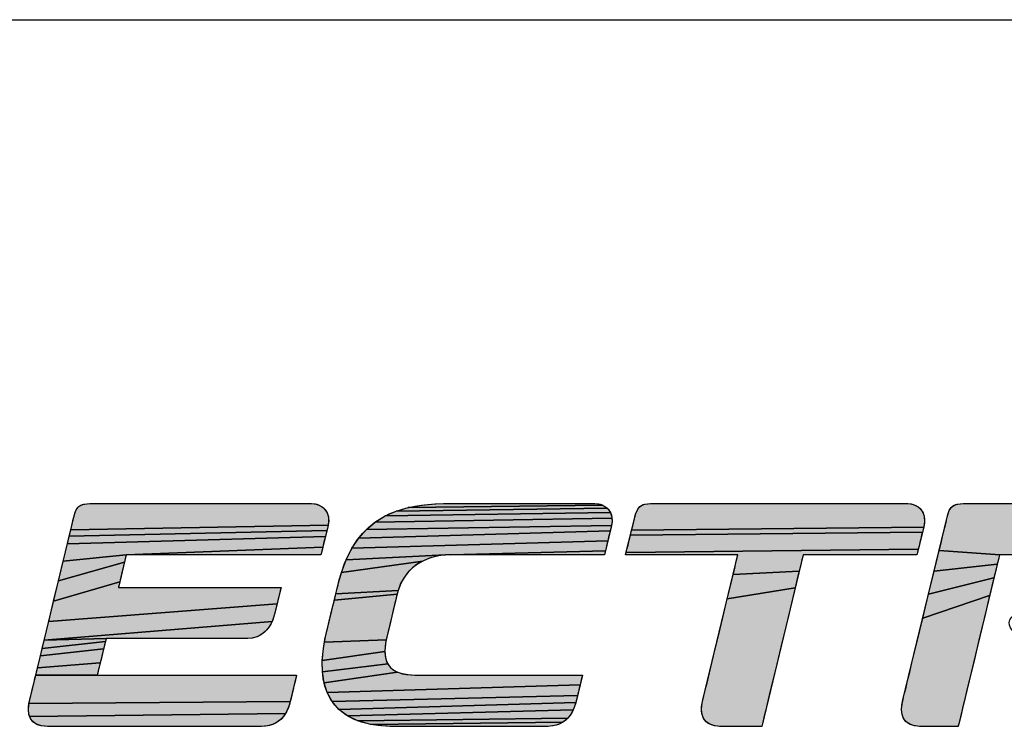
# Model space of a CAD drawing. Header units: millimetres. Extents: x 1095 to 2053, y 0 to 677.
# Tile 8 of 19: x 1712 to 1737, y 103 to 121. Entities that reach past the tile are written whole.
import ezdxf

# ---------------------------------------------------------------- set-up
doc = ezdxf.new("R2010")
doc.units = ezdxf.units.MM
doc.header["$LTSCALE"] = 0.3
doc.layers.add('AM_0', color=7, linetype='Continuous', lineweight=30)

# ---------------------------------------------------------------- blocks, each defined once
blk = doc.blocks.new('LS_ELECTRIC_BL0', base_point=(270.967, 48.276))
at = {"linetype": 'Continuous', "true_color": 0x003377}
for points in [[(273.839, 47.962), (273.869, 47.96), (273.897, 47.954), (273.924, 47.945), (273.949, 47.931), (273.972, 47.914), (273.992, 47.893), (274.008, 47.867), (274.02, 47.838), (274.026, 47.805), (274.028, 47.768), (274.023, 47.727), (271.21, 47.676), (271.224, 47.734), (271.234, 47.777), (271.241, 47.805), (271.243, 47.814), (271.25, 47.842), (271.258, 47.867), (271.267, 47.888), (271.277, 47.906), (271.289, 47.921), (271.303, 47.934), (271.32, 47.944), (271.339, 47.951), (271.361, 47.957), (271.387, 47.96), (271.417, 47.962), (271.447, 47.962), (271.485, 47.962), (271.546, 47.962), (271.627, 47.962), (271.726, 47.962), (271.84, 47.962), (271.967, 47.962), (272.105, 47.962), (272.251, 47.962), (272.558, 47.962), (272.871, 47.962), (273.169, 47.962), (273.307, 47.962), (273.434, 47.962), (273.548, 47.962), (273.646, 47.962), (273.727, 47.962), (273.788, 47.962), (273.826, 47.962)], [(277.09, 47.891), (277.106, 47.865), (274.645, 47.827), (274.765, 47.88), (277.07, 47.913)], [(277.047, 47.93), (277.07, 47.913), (274.765, 47.88), (274.897, 47.919), (277.022, 47.944)], [(276.936, 47.962), (276.965, 47.96), (276.994, 47.954), (277.022, 47.944), (274.897, 47.919), (275.041, 47.946), (275.199, 47.959), (275.283, 47.962), (275.304, 47.962), (275.307, 47.962), (275.312, 47.962), (275.333, 47.962), (275.371, 47.962), (275.423, 47.962), (275.488, 47.962), (275.564, 47.962), (275.65, 47.962), (275.842, 47.962), (276.052, 47.962), (276.267, 47.962), (276.472, 47.962), (276.655, 47.962), (276.734, 47.962), (276.802, 47.962), (276.858, 47.962), (276.9, 47.962), (276.927, 47.962)], [(280.356, 47.962), (280.386, 47.959), (280.415, 47.952), (280.443, 47.941), (280.468, 47.926), (280.49, 47.907), (280.509, 47.884), (280.524, 47.857), (280.534, 47.825), (280.539, 47.789), (280.537, 47.749), (280.529, 47.705), (277.338, 47.67), (277.351, 47.72), (277.361, 47.763), (277.369, 47.795), (277.373, 47.812), (277.374, 47.815), (277.378, 47.83), (277.385, 47.857), (277.394, 47.88), (277.404, 47.9), (277.416, 47.917), (277.429, 47.93), (277.445, 47.941), (277.464, 47.95), (277.487, 47.956), (277.513, 47.96), (277.543, 47.962), (277.573, 47.962), (277.612, 47.962), (277.679, 47.962), (277.771, 47.962), (277.885, 47.962), (278.019, 47.962), (278.169, 47.962), (278.333, 47.962), (278.506, 47.962), (278.873, 47.962), (279.245, 47.962), (279.598, 47.962), (279.76, 47.962), (279.909, 47.962), (280.041, 47.962), (280.154, 47.962), (280.244, 47.962), (280.308, 47.962), (280.344, 47.962)], [(282.908, 47.962), (283.073, 47.953), (283.22, 47.926), (283.349, 47.883), (283.461, 47.826), (283.555, 47.756), (283.633, 47.675), (283.694, 47.585), (283.738, 47.487), (281.459, 47.402), (281.414, 47.402), (281.381, 47.402), (281.362, 47.402), (280.698, 47.448), (280.722, 47.547), (280.743, 47.633), (280.76, 47.705), (280.773, 47.76), (280.782, 47.797), (280.786, 47.813), (280.793, 47.839), (280.801, 47.864), (280.809, 47.886), (280.82, 47.904), (280.831, 47.92), (280.845, 47.933), (280.861, 47.943), (280.88, 47.951), (280.903, 47.956), (280.929, 47.96), (280.959, 47.962), (280.986, 47.962), (281.014, 47.962), (281.061, 47.962), (281.125, 47.962), (281.203, 47.962), (281.294, 47.962), (281.396, 47.962), (281.624, 47.962), (281.871, 47.962), (282.124, 47.962), (282.365, 47.962), (282.476, 47.962), (282.579, 47.962), (282.672, 47.962), (282.751, 47.962), (282.817, 47.962), (282.866, 47.962), (282.897, 47.962)], [(277.124, 47.763), (277.118, 47.721), (274.441, 47.68), (274.537, 47.76), (277.123, 47.801)], [(277.117, 47.835), (277.123, 47.801), (274.537, 47.76), (274.645, 47.827), (277.106, 47.865)], [(274.001, 47.638), (273.993, 47.602), (271.173, 47.523), (271.193, 47.605), (274.009, 47.669)], [(274.014, 47.691), (274.009, 47.669), (271.193, 47.605), (271.21, 47.676), (274.023, 47.727), (274.018, 47.705), (274.017, 47.704)], [(277.087, 47.595), (277.078, 47.555), (274.282, 47.474), (274.356, 47.584), (277.104, 47.664), (277.096, 47.632)], [(277.11, 47.688), (277.104, 47.664), (274.356, 47.584), (274.441, 47.68), (277.118, 47.721), (277.114, 47.705), (277.114, 47.702)], [(280.523, 47.68), (280.516, 47.651), (277.325, 47.616), (277.338, 47.67), (280.529, 47.705), (280.527, 47.698)], [(273.973, 47.524), (273.964, 47.487), (271.816, 47.402), (271.127, 47.333), (271.173, 47.523), (273.993, 47.602), (273.983, 47.564)], [(277.059, 47.478), (277.051, 47.446), (275.363, 47.402), (275.306, 47.4), (274.219, 47.348), (274.282, 47.474), (277.078, 47.555), (277.068, 47.515)], [(280.507, 47.617), (280.498, 47.578), (280.488, 47.537), (280.478, 47.498), (280.469, 47.462), (277.279, 47.428), (277.287, 47.464), (277.299, 47.509), (277.311, 47.561), (277.325, 47.616), (280.516, 47.651)], [(271.816, 47.402), (273.964, 47.487), (273.956, 47.453), (273.949, 47.426), (273.945, 47.409), (273.943, 47.402), (273.932, 47.402), (273.898, 47.402), (273.844, 47.402), (273.773, 47.402), (273.686, 47.402), (273.585, 47.402), (273.472, 47.402), (273.35, 47.402), (273.087, 47.402), (272.81, 47.402), (272.538, 47.402), (272.287, 47.402), (272.175, 47.402), (272.074, 47.402), (271.987, 47.402), (271.915, 47.402), (271.862, 47.402), (271.828, 47.402)], [(275.363, 47.402), (277.051, 47.446), (277.045, 47.421), (277.041, 47.405), (277.037, 47.402), (277.017, 47.402), (276.98, 47.402), (276.929, 47.402), (276.864, 47.402), (276.787, 47.402), (276.7, 47.402), (276.504, 47.402), (276.288, 47.402), (276.067, 47.402), (275.855, 47.402), (275.664, 47.402), (275.582, 47.402), (275.51, 47.402), (275.45, 47.402), (275.405, 47.402), (275.375, 47.402)], [(280.462, 47.432), (280.457, 47.411), (280.455, 47.402), (280.452, 47.402), (280.436, 47.402), (280.407, 47.402), (280.367, 47.402), (280.317, 47.402), (280.258, 47.402), (280.119, 47.402), (279.961, 47.402), (279.795, 47.402), (279.631, 47.402), (279.481, 47.402), (279.354, 47.402), (279.303, 47.402), (279.262, 47.402), (279.232, 47.402), (279.215, 47.402), (279.211, 47.401), (279.207, 47.384), (279.198, 47.348), (279.185, 47.293), (279.168, 47.223), (278.447, 47.186), (278.464, 47.256), (278.478, 47.315), (278.489, 47.36), (278.496, 47.389), (278.499, 47.402), (278.495, 47.402), (278.477, 47.402), (278.446, 47.402), (278.404, 47.402), (278.353, 47.402), (278.294, 47.402), (278.154, 47.402), (277.998, 47.402), (277.834, 47.402), (277.673, 47.402), (277.526, 47.402), (277.404, 47.402), (277.355, 47.402), (277.316, 47.402), (277.289, 47.402), (277.275, 47.402), (277.274, 47.407), (277.279, 47.428), (280.469, 47.462)], [(281.345, 47.351), (281.333, 47.299), (280.643, 47.222), (280.671, 47.339), (280.698, 47.448), (281.362, 47.402), (281.357, 47.401), (281.353, 47.386)], [(271.806, 47.359), (271.797, 47.323), (271.076, 47.119), (271.127, 47.333), (271.816, 47.402), (271.816, 47.4), (271.812, 47.385)], [(275.118, 47.36), (275.057, 47.334), (274.167, 47.207), (274.219, 47.348), (275.306, 47.4), (275.243, 47.393), (275.18, 47.379)], [(271.754, 47.145), (271.745, 47.106), (271.022, 46.894), (271.076, 47.119), (271.797, 47.323), (271.787, 47.281), (271.776, 47.236), (271.765, 47.189)], [(274.896, 47.212), (274.852, 47.154), (274.815, 47.088), (274.786, 47.012), (274.106, 46.976), (274.12, 47.033), (274.13, 47.074), (274.135, 47.094), (274.135, 47.095), (274.144, 47.13), (274.167, 47.207), (275.057, 47.334), (275, 47.301), (274.945, 47.26)], [(281.316, 47.232), (281.297, 47.151), (280.582, 46.97), (280.643, 47.222), (281.333, 47.299)], [(279.168, 47.223), (279.147, 47.138), (279.124, 47.042), (278.383, 46.921), (278.428, 47.105), (278.447, 47.186)], [(281.275, 47.059), (281.25, 46.956), (280.519, 46.709), (280.582, 46.97), (281.297, 47.151)], [(273.473, 46.904), (273.464, 46.865), (270.969, 46.673), (271.022, 46.894), (271.745, 47.106), (271.737, 47.074), (271.732, 47.053), (271.73, 47.046), (271.74, 47.046), (271.768, 47.046), (271.813, 47.046), (271.873, 47.046), (271.946, 47.046), (272.03, 47.046), (272.226, 47.046), (272.446, 47.046), (272.677, 47.046), (272.904, 47.046), (273.114, 47.046), (273.208, 47.046), (273.292, 47.046), (273.365, 47.046), (273.425, 47.046), (273.47, 47.046), (273.498, 47.046), (273.508, 47.046), (273.507, 47.044), (273.504, 47.032), (273.499, 47.009), (273.491, 46.979), (273.483, 46.943)], [(279.099, 46.936), (279.043, 46.702), (278.983, 46.453), (278.923, 46.205), (278.867, 45.973), (278.842, 45.869), (278.819, 45.774), (278.8, 45.692), (278.783, 45.625), (278.771, 45.573), (278.763, 45.54), (278.76, 45.527), (278.758, 45.527), (278.739, 45.527), (278.704, 45.527), (278.658, 45.527), (278.603, 45.527), (278.544, 45.527), (278.484, 45.527), (278.427, 45.527), (278.378, 45.527), (278.34, 45.527), (278.316, 45.527), (278.312, 45.527), (278.31, 45.527), (278.297, 45.527), (278.249, 45.532), (278.209, 45.543), (278.176, 45.559), (278.15, 45.58), (278.129, 45.605), (278.115, 45.634), (278.106, 45.666), (278.102, 45.702), (278.103, 45.739), (278.108, 45.779), (278.117, 45.816), (278.12, 45.829), (278.127, 45.859), (278.138, 45.903), (278.152, 45.962), (278.169, 46.032), (278.188, 46.113), (278.233, 46.298), (278.283, 46.503), (278.334, 46.715), (278.383, 46.921), (279.124, 47.042)], [(274.76, 46.911), (274.748, 46.858), (274.733, 46.797), (274.718, 46.732), (274.702, 46.666), (274.688, 46.603), (274.675, 46.549), (274.665, 46.506), (274.659, 46.48), (274.657, 46.474), (273.981, 46.446), (273.987, 46.48), (273.991, 46.497), (273.993, 46.504), (273.996, 46.519), (274.005, 46.556), (274.018, 46.61), (274.034, 46.678), (274.053, 46.752), (274.071, 46.83), (274.09, 46.906), (274.775, 46.973), (274.769, 46.95)], [(274.775, 46.976), (274.775, 46.973), (274.09, 46.906), (274.106, 46.976), (274.786, 47.012)], [(281.196, 46.73), (281.137, 46.488), (281.079, 46.244), (281.023, 46.013), (280.998, 45.908), (280.975, 45.811), (280.954, 45.726), (280.937, 45.653), (280.923, 45.596), (280.913, 45.554), (280.907, 45.531), (280.906, 45.527), (280.894, 45.527), (280.867, 45.527), (280.829, 45.527), (280.782, 45.527), (280.73, 45.527), (280.677, 45.527), (280.625, 45.527), (280.577, 45.527), (280.538, 45.527), (280.511, 45.527), (280.498, 45.527), (280.497, 45.527), (280.484, 45.527), (280.46, 45.529), (280.417, 45.536), (280.381, 45.549), (280.351, 45.566), (280.327, 45.589), (280.31, 45.615), (280.297, 45.644), (280.29, 45.677), (280.288, 45.712), (280.29, 45.749), (280.296, 45.789), (280.304, 45.821), (280.31, 45.845), (280.321, 45.889), (280.336, 45.951), (280.354, 46.028), (280.376, 46.119), (280.401, 46.222), (280.457, 46.454), (280.519, 46.709), (281.25, 46.956)], [(273.423, 46.707), (273.41, 46.673), (270.919, 46.47), (270.969, 46.673), (273.464, 46.865), (273.455, 46.827), (273.447, 46.794), (273.44, 46.767), (273.436, 46.75), (273.434, 46.743)], [(271.596, 46.486), (270.919, 46.47), (273.41, 46.673), (273.393, 46.64), (273.375, 46.61), (273.353, 46.582), (273.328, 46.556), (273.299, 46.534), (273.267, 46.516), (273.231, 46.502), (273.191, 46.492), (273.146, 46.487), (273.123, 46.486), (273.114, 46.486), (273.09, 46.486), (273.051, 46.486), (273, 46.486), (272.937, 46.486), (272.865, 46.486), (272.784, 46.486), (272.604, 46.486), (272.409, 46.486), (272.211, 46.486), (272.021, 46.486), (271.853, 46.486), (271.781, 46.486), (271.718, 46.486), (271.667, 46.486), (271.628, 46.486), (271.604, 46.486)], [(271.594, 46.477), (271.588, 46.454), (270.897, 46.378), (270.919, 46.47), (271.596, 46.486)], [(271.557, 46.325), (271.544, 46.273), (271.532, 46.222), (270.847, 46.167), (270.861, 46.226), (270.878, 46.296), (271.569, 46.375)], [(271.579, 46.419), (271.569, 46.375), (270.878, 46.296), (270.897, 46.378), (271.588, 46.454)], [(274.654, 46.46), (274.645, 46.401), (274.642, 46.346), (273.957, 46.247), (273.97, 46.378), (273.981, 46.446), (274.657, 46.474), (274.657, 46.473)], [(274.655, 46.25), (274.673, 46.21), (273.96, 46.122), (273.957, 46.247), (274.642, 46.346), (274.645, 46.296)], [(271.521, 46.175), (271.511, 46.135), (271.504, 46.106), (271.5, 46.089), (271.5, 46.087), (270.827, 46.086), (270.827, 46.087), (270.83, 46.097), (270.836, 46.124), (270.847, 46.167), (271.532, 46.222)], [(274.734, 46.145), (274.778, 46.121), (273.978, 46.004), (273.96, 46.122), (274.673, 46.21), (274.699, 46.174)], [(273.678, 46.087), (273.676, 46.081), (273.672, 46.063), (273.665, 46.036), (273.657, 46.003), (273.648, 45.965), (273.639, 45.926), (273.629, 45.887), (273.621, 45.851), (273.613, 45.821), (273.608, 45.798), (270.753, 45.776), (270.762, 45.816), (270.763, 45.822), (270.767, 45.838), (270.773, 45.862), (270.78, 45.892), (270.788, 45.925), (270.797, 45.96), (270.805, 45.995), (270.813, 46.027), (270.819, 46.054), (270.824, 46.074), (270.827, 46.086), (271.5, 46.087), (271.512, 46.087), (271.546, 46.087), (271.601, 46.087), (271.674, 46.087), (271.764, 46.087), (271.867, 46.087), (271.982, 46.087), (272.239, 46.087), (272.518, 46.087), (272.801, 46.087), (273.071, 46.087), (273.195, 46.087), (273.31, 46.087), (273.414, 46.087), (273.503, 46.087), (273.576, 46.087), (273.631, 46.087), (273.666, 46.087)], [(276.784, 46.018), (276.775, 45.982), (274.012, 45.896), (273.978, 46.004), (274.778, 46.121), (274.831, 46.103), (274.896, 46.092), (274.971, 46.087), (275.012, 46.087), (275.054, 46.087), (275.113, 46.087), (275.185, 46.087), (275.27, 46.087), (275.365, 46.087), (275.469, 46.087), (275.696, 46.087), (275.935, 46.087), (276.171, 46.087), (276.389, 46.087), (276.487, 46.087), (276.575, 46.087), (276.651, 46.087), (276.714, 46.087), (276.761, 46.087), (276.791, 46.087), (276.801, 46.087), (276.8, 46.085), (276.797, 46.073), (276.792, 46.049)], [(276.756, 45.903), (276.747, 45.865), (274.066, 45.798), (274.012, 45.896), (276.775, 45.982), (276.766, 45.943)], [(276.733, 45.806), (276.729, 45.789), (274.138, 45.713), (274.066, 45.798), (276.747, 45.865), (276.739, 45.832)], [(273.604, 45.784), (273.599, 45.766), (273.587, 45.731), (273.572, 45.698), (273.555, 45.666), (270.759, 45.635), (270.75, 45.667), (270.747, 45.701), (270.747, 45.738), (270.753, 45.776), (273.608, 45.798), (273.605, 45.786)], [(276.714, 45.743), (276.7, 45.708), (274.232, 45.642), (274.138, 45.713), (276.729, 45.789), (276.726, 45.779)], [(273.534, 45.636), (273.511, 45.61), (273.484, 45.586), (273.454, 45.566), (273.419, 45.549), (273.381, 45.537), (273.339, 45.53), (273.293, 45.527), (273.28, 45.527), (273.243, 45.527), (273.184, 45.527), (273.105, 45.527), (273.009, 45.527), (272.899, 45.527), (272.775, 45.527), (272.641, 45.527), (272.352, 45.527), (272.048, 45.527), (271.749, 45.527), (271.473, 45.527), (271.35, 45.527), (271.239, 45.527), (271.143, 45.527), (271.065, 45.527), (271.006, 45.527), (270.969, 45.527), (270.956, 45.527), (270.931, 45.528), (270.886, 45.534), (270.848, 45.545), (270.817, 45.561), (270.792, 45.582), (270.773, 45.607), (270.759, 45.635), (273.555, 45.666)], [(276.664, 45.645), (276.641, 45.617), (274.348, 45.586), (274.232, 45.642), (276.7, 45.708), (276.683, 45.676)], [(276.615, 45.592), (276.585, 45.571), (274.488, 45.548), (274.348, 45.586), (276.641, 45.617)], [(276.552, 45.553), (276.514, 45.54), (276.472, 45.531), (276.426, 45.527), (276.393, 45.527), (276.356, 45.527), (276.304, 45.527), (276.238, 45.527), (276.161, 45.527), (276.074, 45.527), (275.979, 45.527), (275.77, 45.527), (275.549, 45.527), (275.33, 45.527), (275.126, 45.527), (275.034, 45.527), (274.951, 45.527), (274.878, 45.527), (274.819, 45.527), (274.773, 45.527), (274.743, 45.527), (274.731, 45.527), (274.731, 45.527), (274.721, 45.527), (274.697, 45.527), (274.652, 45.529), (274.567, 45.536), (274.488, 45.548), (276.585, 45.571)]]:
    blk.add_hatch(color=156, dxfattribs=at).paths.add_polyline_path(points)
at = {"color": 156, "linetype": 'Continuous', "true_color": 0x003377}
for points in [[(273.839, 47.962), (273.869, 47.96), (273.897, 47.954), (273.924, 47.945), (273.949, 47.931), (273.972, 47.914), (273.992, 47.893), (274.008, 47.867), (274.02, 47.838), (274.026, 47.805), (274.028, 47.768), (274.023, 47.727), (271.21, 47.676), (271.224, 47.734), (271.234, 47.777), (271.241, 47.805), (271.243, 47.814), (271.25, 47.842), (271.258, 47.867), (271.267, 47.888), (271.277, 47.906), (271.289, 47.921), (271.303, 47.934), (271.32, 47.944), (271.339, 47.951), (271.361, 47.957), (271.387, 47.96), (271.417, 47.962), (271.447, 47.962), (271.485, 47.962), (271.546, 47.962), (271.627, 47.962), (271.726, 47.962), (271.84, 47.962), (271.967, 47.962), (272.105, 47.962), (272.251, 47.962), (272.558, 47.962), (272.871, 47.962), (273.169, 47.962), (273.307, 47.962), (273.434, 47.962), (273.548, 47.962), (273.646, 47.962), (273.727, 47.962), (273.788, 47.962), (273.826, 47.962), (273.839, 47.962)], [(277.09, 47.891), (277.106, 47.865), (274.645, 47.827), (274.765, 47.88), (277.07, 47.913), (277.09, 47.891)], [(277.047, 47.93), (277.07, 47.913), (274.765, 47.88), (274.897, 47.919), (277.022, 47.944), (277.047, 47.93)], [(276.936, 47.962), (276.965, 47.96), (276.994, 47.954), (277.022, 47.944), (274.897, 47.919), (275.041, 47.946), (275.199, 47.959), (275.283, 47.962), (275.304, 47.962), (275.307, 47.962), (275.312, 47.962), (275.333, 47.962), (275.371, 47.962), (275.423, 47.962), (275.488, 47.962), (275.564, 47.962), (275.65, 47.962), (275.842, 47.962), (276.052, 47.962), (276.267, 47.962), (276.472, 47.962), (276.655, 47.962), (276.734, 47.962), (276.802, 47.962), (276.858, 47.962), (276.9, 47.962), (276.927, 47.962), (276.936, 47.962)], [(280.356, 47.962), (280.386, 47.959), (280.415, 47.952), (280.443, 47.941), (280.468, 47.926), (280.49, 47.907), (280.509, 47.884), (280.524, 47.857), (280.534, 47.825), (280.539, 47.789), (280.537, 47.749), (280.529, 47.705), (277.338, 47.67), (277.351, 47.72), (277.361, 47.763), (277.369, 47.795), (277.373, 47.812), (277.374, 47.815), (277.378, 47.83), (277.385, 47.857), (277.394, 47.88), (277.404, 47.9), (277.416, 47.917), (277.429, 47.93), (277.445, 47.941), (277.464, 47.95), (277.487, 47.956), (277.513, 47.96), (277.543, 47.962), (277.573, 47.962), (277.612, 47.962), (277.679, 47.962), (277.771, 47.962), (277.885, 47.962), (278.019, 47.962), (278.169, 47.962), (278.333, 47.962), (278.506, 47.962), (278.873, 47.962), (279.245, 47.962), (279.598, 47.962), (279.76, 47.962), (279.909, 47.962), (280.041, 47.962), (280.154, 47.962), (280.244, 47.962), (280.308, 47.962), (280.344, 47.962), (280.356, 47.962)], [(281.414, 47.402), (281.381, 47.402), (281.362, 47.402), (280.698, 47.448), (280.722, 47.547), (280.743, 47.633), (280.76, 47.705), (280.773, 47.76), (280.782, 47.797), (280.786, 47.813), (280.793, 47.839), (280.801, 47.864), (280.809, 47.886), (280.82, 47.904), (280.831, 47.92), (280.845, 47.933), (280.861, 47.943), (280.88, 47.951), (280.903, 47.956), (280.929, 47.96), (280.959, 47.962), (280.986, 47.962), (281.014, 47.962), (281.061, 47.962), (281.125, 47.962), (281.203, 47.962), (281.294, 47.962), (281.396, 47.962), (281.624, 47.962)], [(277.124, 47.763), (277.118, 47.721), (274.441, 47.68), (274.537, 47.76), (277.123, 47.801), (277.124, 47.763)], [(277.117, 47.835), (277.123, 47.801), (274.537, 47.76), (274.645, 47.827), (277.106, 47.865), (277.117, 47.835)], [(274.001, 47.638), (273.993, 47.602), (271.173, 47.523), (271.193, 47.605), (274.009, 47.669), (274.001, 47.638)], [(274.014, 47.691), (274.009, 47.669), (271.193, 47.605), (271.21, 47.676), (274.023, 47.727), (274.018, 47.705), (274.017, 47.704), (274.014, 47.691)], [(277.087, 47.595), (277.078, 47.555), (274.282, 47.474), (274.356, 47.584), (277.104, 47.664), (277.096, 47.632), (277.087, 47.595)], [(277.11, 47.688), (277.104, 47.664), (274.356, 47.584), (274.441, 47.68), (277.118, 47.721), (277.114, 47.705), (277.114, 47.702), (277.11, 47.688)], [(280.523, 47.68), (280.516, 47.651), (277.325, 47.616), (277.338, 47.67), (280.529, 47.705), (280.527, 47.698), (280.523, 47.68)], [(273.973, 47.524), (273.964, 47.487), (271.816, 47.402), (271.127, 47.333), (271.173, 47.523), (273.993, 47.602), (273.983, 47.564), (273.973, 47.524)], [(277.059, 47.478), (277.051, 47.446), (275.363, 47.402), (275.306, 47.4), (274.219, 47.348), (274.282, 47.474), (277.078, 47.555), (277.068, 47.515), (277.059, 47.478)], [(280.507, 47.617), (280.498, 47.578), (280.488, 47.537), (280.478, 47.498), (280.469, 47.462), (277.279, 47.428), (277.287, 47.464), (277.299, 47.509), (277.311, 47.561), (277.325, 47.616), (280.516, 47.651), (280.507, 47.617)], [(271.816, 47.402), (273.964, 47.487), (273.956, 47.453), (273.949, 47.426), (273.945, 47.409), (273.943, 47.402), (273.932, 47.402), (273.898, 47.402), (273.844, 47.402), (273.773, 47.402), (273.686, 47.402), (273.585, 47.402), (273.472, 47.402), (273.35, 47.402), (273.087, 47.402), (272.81, 47.402), (272.538, 47.402), (272.287, 47.402), (272.175, 47.402), (272.074, 47.402), (271.987, 47.402), (271.915, 47.402), (271.862, 47.402), (271.828, 47.402), (271.816, 47.402)], [(275.363, 47.402), (277.051, 47.446), (277.045, 47.421), (277.041, 47.405), (277.037, 47.402), (277.017, 47.402), (276.98, 47.402), (276.929, 47.402), (276.864, 47.402), (276.787, 47.402), (276.7, 47.402), (276.504, 47.402), (276.288, 47.402), (276.067, 47.402), (275.855, 47.402), (275.664, 47.402), (275.582, 47.402), (275.51, 47.402), (275.45, 47.402), (275.405, 47.402), (275.375, 47.402), (275.363, 47.402)], [(280.462, 47.432), (280.457, 47.411), (280.455, 47.402), (280.452, 47.402), (280.436, 47.402), (280.407, 47.402), (280.367, 47.402), (280.317, 47.402), (280.258, 47.402), (280.119, 47.402), (279.961, 47.402), (279.795, 47.402), (279.631, 47.402), (279.481, 47.402), (279.354, 47.402), (279.303, 47.402), (279.262, 47.402), (279.232, 47.402), (279.215, 47.402), (279.211, 47.401), (279.207, 47.384), (279.198, 47.348), (279.185, 47.293), (279.168, 47.223), (278.447, 47.186), (278.464, 47.256), (278.478, 47.315), (278.489, 47.36), (278.496, 47.389), (278.499, 47.402), (278.495, 47.402), (278.477, 47.402), (278.446, 47.402), (278.404, 47.402), (278.353, 47.402), (278.294, 47.402), (278.154, 47.402), (277.998, 47.402), (277.834, 47.402), (277.673, 47.402), (277.526, 47.402), (277.404, 47.402), (277.355, 47.402), (277.316, 47.402), (277.289, 47.402), (277.275, 47.402), (277.274, 47.407), (277.279, 47.428), (280.469, 47.462), (280.462, 47.432)], [(281.345, 47.351), (281.333, 47.299), (280.643, 47.222), (280.671, 47.339), (280.698, 47.448), (281.362, 47.402), (281.357, 47.401), (281.353, 47.386), (281.345, 47.351)], [(271.806, 47.359), (271.797, 47.323), (271.076, 47.119), (271.127, 47.333), (271.816, 47.402), (271.816, 47.4), (271.812, 47.385), (271.806, 47.359)], [(275.118, 47.36), (275.057, 47.334), (274.167, 47.207), (274.219, 47.348), (275.306, 47.4), (275.243, 47.393), (275.18, 47.379), (275.118, 47.36)], [(271.754, 47.145), (271.745, 47.106), (271.022, 46.894), (271.076, 47.119), (271.797, 47.323), (271.787, 47.281), (271.776, 47.236), (271.765, 47.189), (271.754, 47.145)], [(274.896, 47.212), (274.852, 47.154), (274.815, 47.088), (274.786, 47.012), (274.106, 46.976), (274.12, 47.033), (274.13, 47.074), (274.135, 47.094), (274.135, 47.095), (274.144, 47.13), (274.167, 47.207), (275.057, 47.334), (275, 47.301), (274.945, 47.26), (274.896, 47.212)], [(281.316, 47.232), (281.297, 47.151), (280.582, 46.97), (280.643, 47.222), (281.333, 47.299), (281.316, 47.232)], [(279.168, 47.223), (279.147, 47.138), (279.124, 47.042), (278.383, 46.921), (278.428, 47.105), (278.447, 47.186), (279.168, 47.223)], [(281.275, 47.059), (281.25, 46.956), (280.519, 46.709), (280.582, 46.97), (281.297, 47.151), (281.275, 47.059)], [(273.473, 46.904), (273.464, 46.865), (270.969, 46.673), (271.022, 46.894), (271.745, 47.106), (271.737, 47.074), (271.732, 47.053), (271.73, 47.046), (271.74, 47.046), (271.768, 47.046), (271.813, 47.046), (271.873, 47.046), (271.946, 47.046), (272.03, 47.046), (272.226, 47.046), (272.446, 47.046), (272.677, 47.046), (272.904, 47.046), (273.114, 47.046), (273.208, 47.046), (273.292, 47.046), (273.365, 47.046), (273.425, 47.046), (273.47, 47.046), (273.498, 47.046), (273.508, 47.046), (273.507, 47.044), (273.504, 47.032), (273.499, 47.009), (273.491, 46.979), (273.483, 46.943), (273.473, 46.904)], [(279.099, 46.936), (279.043, 46.702), (278.983, 46.453), (278.923, 46.205), (278.867, 45.973), (278.842, 45.869), (278.819, 45.774), (278.8, 45.692), (278.783, 45.625), (278.771, 45.573), (278.763, 45.54), (278.76, 45.527), (278.758, 45.527), (278.739, 45.527), (278.704, 45.527), (278.658, 45.527), (278.603, 45.527), (278.544, 45.527), (278.484, 45.527), (278.427, 45.527), (278.378, 45.527), (278.34, 45.527), (278.316, 45.527), (278.312, 45.527), (278.31, 45.527), (278.297, 45.527), (278.249, 45.532), (278.209, 45.543), (278.176, 45.559), (278.15, 45.58), (278.129, 45.605), (278.115, 45.634), (278.106, 45.666), (278.102, 45.702), (278.103, 45.739), (278.108, 45.779), (278.117, 45.816), (278.12, 45.829), (278.127, 45.859), (278.138, 45.903), (278.152, 45.962), (278.169, 46.032), (278.188, 46.113), (278.233, 46.298), (278.283, 46.503), (278.334, 46.715), (278.383, 46.921), (279.124, 47.042), (279.099, 46.936)], [(274.76, 46.911), (274.748, 46.858), (274.733, 46.797), (274.718, 46.732), (274.702, 46.666), (274.688, 46.603), (274.675, 46.549), (274.665, 46.506), (274.659, 46.48), (274.657, 46.474), (273.981, 46.446), (273.987, 46.48), (273.991, 46.497), (273.993, 46.504), (273.996, 46.519), (274.005, 46.556), (274.018, 46.61), (274.034, 46.678), (274.053, 46.752), (274.071, 46.83), (274.09, 46.906), (274.775, 46.973), (274.769, 46.95), (274.76, 46.911)], [(274.775, 46.976), (274.775, 46.973), (274.09, 46.906), (274.106, 46.976), (274.786, 47.012), (274.775, 46.976)], [(281.196, 46.73), (281.137, 46.488), (281.079, 46.244), (281.023, 46.013), (280.998, 45.908), (280.975, 45.811), (280.954, 45.726), (280.937, 45.653), (280.923, 45.596), (280.913, 45.554), (280.907, 45.531), (280.906, 45.527), (280.894, 45.527), (280.867, 45.527), (280.829, 45.527), (280.782, 45.527), (280.73, 45.527), (280.677, 45.527), (280.625, 45.527), (280.577, 45.527), (280.538, 45.527), (280.511, 45.527), (280.498, 45.527), (280.497, 45.527), (280.484, 45.527), (280.46, 45.529), (280.417, 45.536), (280.381, 45.549), (280.351, 45.566), (280.327, 45.589), (280.31, 45.615), (280.297, 45.644), (280.29, 45.677), (280.288, 45.712), (280.29, 45.749), (280.296, 45.789), (280.304, 45.821), (280.31, 45.845), (280.321, 45.889), (280.336, 45.951), (280.354, 46.028), (280.376, 46.119), (280.401, 46.222), (280.457, 46.454), (280.519, 46.709), (281.25, 46.956), (281.196, 46.73)], [(273.423, 46.707), (273.41, 46.673), (270.919, 46.47), (270.969, 46.673), (273.464, 46.865), (273.455, 46.827), (273.447, 46.794), (273.44, 46.767), (273.436, 46.75), (273.434, 46.743), (273.423, 46.707)], [(271.596, 46.486), (270.919, 46.47), (273.41, 46.673), (273.393, 46.64), (273.375, 46.61), (273.353, 46.582), (273.328, 46.556), (273.299, 46.534), (273.267, 46.516), (273.231, 46.502), (273.191, 46.492), (273.146, 46.487), (273.123, 46.486), (273.114, 46.486), (273.09, 46.486), (273.051, 46.486), (273, 46.486), (272.937, 46.486), (272.865, 46.486), (272.784, 46.486), (272.604, 46.486), (272.409, 46.486), (272.211, 46.486), (272.021, 46.486), (271.853, 46.486), (271.781, 46.486), (271.718, 46.486), (271.667, 46.486), (271.628, 46.486), (271.604, 46.486), (271.596, 46.486)], [(271.594, 46.477), (271.588, 46.454), (270.897, 46.378), (270.919, 46.47), (271.596, 46.486), (271.594, 46.477)], [(271.557, 46.325), (271.544, 46.273), (271.532, 46.222), (270.847, 46.167), (270.861, 46.226), (270.878, 46.296), (271.569, 46.375), (271.557, 46.325)], [(271.579, 46.419), (271.569, 46.375), (270.878, 46.296), (270.897, 46.378), (271.588, 46.454), (271.579, 46.419)], [(274.654, 46.46), (274.645, 46.401), (274.642, 46.346), (273.957, 46.247), (273.97, 46.378), (273.981, 46.446), (274.657, 46.474), (274.657, 46.473), (274.654, 46.46)], [(274.655, 46.25), (274.673, 46.21), (273.96, 46.122), (273.957, 46.247), (274.642, 46.346), (274.645, 46.296), (274.655, 46.25)], [(271.521, 46.175), (271.511, 46.135), (271.504, 46.106), (271.5, 46.089), (271.5, 46.087), (270.827, 46.086), (270.827, 46.087), (270.83, 46.097), (270.836, 46.124), (270.847, 46.167), (271.532, 46.222), (271.521, 46.175)], [(274.734, 46.145), (274.778, 46.121), (273.978, 46.004), (273.96, 46.122), (274.673, 46.21), (274.699, 46.174), (274.734, 46.145)], [(273.678, 46.087), (273.676, 46.081), (273.672, 46.063), (273.665, 46.036), (273.657, 46.003), (273.648, 45.965), (273.639, 45.926), (273.629, 45.887), (273.621, 45.851), (273.613, 45.821), (273.608, 45.798), (270.753, 45.776), (270.762, 45.816), (270.763, 45.822), (270.767, 45.838), (270.773, 45.862), (270.78, 45.892), (270.788, 45.925), (270.797, 45.96), (270.805, 45.995), (270.813, 46.027), (270.819, 46.054), (270.824, 46.074), (270.827, 46.086), (271.5, 46.087), (271.512, 46.087), (271.546, 46.087), (271.601, 46.087), (271.674, 46.087), (271.764, 46.087), (271.867, 46.087), (271.982, 46.087), (272.239, 46.087), (272.518, 46.087), (272.801, 46.087), (273.071, 46.087), (273.195, 46.087), (273.31, 46.087), (273.414, 46.087), (273.503, 46.087), (273.576, 46.087), (273.631, 46.087), (273.666, 46.087), (273.678, 46.087)], [(276.784, 46.018), (276.775, 45.982), (274.012, 45.896), (273.978, 46.004), (274.778, 46.121), (274.831, 46.103), (274.896, 46.092), (274.971, 46.087), (275.012, 46.087), (275.054, 46.087), (275.113, 46.087), (275.185, 46.087), (275.27, 46.087), (275.365, 46.087), (275.469, 46.087), (275.696, 46.087), (275.935, 46.087), (276.171, 46.087), (276.389, 46.087), (276.487, 46.087), (276.575, 46.087), (276.651, 46.087), (276.714, 46.087), (276.761, 46.087), (276.791, 46.087), (276.801, 46.087), (276.8, 46.085), (276.797, 46.073), (276.792, 46.049), (276.784, 46.018)], [(276.756, 45.903), (276.747, 45.865), (274.066, 45.798), (274.012, 45.896), (276.775, 45.982), (276.766, 45.943), (276.756, 45.903)], [(276.733, 45.806), (276.729, 45.789), (274.138, 45.713), (274.066, 45.798), (276.747, 45.865), (276.739, 45.832), (276.733, 45.806)], [(273.604, 45.784), (273.599, 45.766), (273.587, 45.731), (273.572, 45.698), (273.555, 45.666), (270.759, 45.635), (270.75, 45.667), (270.747, 45.701), (270.747, 45.738), (270.753, 45.776), (273.608, 45.798), (273.605, 45.786), (273.604, 45.784)], [(276.714, 45.743), (276.7, 45.708), (274.232, 45.642), (274.138, 45.713), (276.729, 45.789), (276.726, 45.779), (276.714, 45.743)], [(273.534, 45.636), (273.511, 45.61), (273.484, 45.586), (273.454, 45.566), (273.419, 45.549), (273.381, 45.537), (273.339, 45.53), (273.293, 45.527), (273.28, 45.527), (273.243, 45.527), (273.184, 45.527), (273.105, 45.527), (273.009, 45.527), (272.899, 45.527), (272.775, 45.527), (272.641, 45.527), (272.352, 45.527), (272.048, 45.527), (271.749, 45.527), (271.473, 45.527), (271.35, 45.527), (271.239, 45.527), (271.143, 45.527), (271.065, 45.527), (271.006, 45.527), (270.969, 45.527), (270.956, 45.527), (270.931, 45.528), (270.886, 45.534), (270.848, 45.545), (270.817, 45.561), (270.792, 45.582), (270.773, 45.607), (270.759, 45.635), (273.555, 45.666), (273.534, 45.636)], [(276.664, 45.645), (276.641, 45.617), (274.348, 45.586), (274.232, 45.642), (276.7, 45.708), (276.683, 45.676), (276.664, 45.645)], [(276.615, 45.592), (276.585, 45.571), (274.488, 45.548), (274.348, 45.586), (276.641, 45.617), (276.615, 45.592)], [(276.552, 45.553), (276.514, 45.54), (276.472, 45.531), (276.426, 45.527), (276.393, 45.527), (276.356, 45.527), (276.304, 45.527), (276.238, 45.527), (276.161, 45.527), (276.074, 45.527), (275.979, 45.527), (275.77, 45.527), (275.549, 45.527), (275.33, 45.527), (275.126, 45.527), (275.034, 45.527), (274.951, 45.527), (274.878, 45.527), (274.819, 45.527), (274.773, 45.527), (274.743, 45.527), (274.731, 45.527), (274.731, 45.527), (274.721, 45.527), (274.697, 45.527), (274.652, 45.529), (274.567, 45.536), (274.488, 45.548), (276.585, 45.571), (276.552, 45.553)]]:
    blk.add_lwpolyline(points, dxfattribs=at)
for points, knots in [([(273.943, 47.402), (273.943, 47.402), (274.018, 47.705), (274.018, 47.705), (274.062, 47.878), (273.951, 47.962), (273.839, 47.962), (273.839, 47.962), (271.434, 47.962), (271.434, 47.962), (271.302, 47.962), (271.271, 47.928), (271.243, 47.814), (271.243, 47.814), (270.827, 46.087), (270.827, 46.087), (270.827, 46.087), (270.762, 45.816), (270.762, 45.816), (270.72, 45.662), (270.758, 45.527), (270.956, 45.527), (270.956, 45.527), (273.293, 45.527), (273.293, 45.527), (273.48, 45.527), (273.566, 45.645), (273.604, 45.784), (273.604, 45.784), (273.678, 46.087), (273.678, 46.087), (273.678, 46.087), (271.5, 46.087), (271.5, 46.087), (271.5, 46.087), (271.596, 46.486), (271.596, 46.486), (271.596, 46.486), (273.123, 46.486), (273.123, 46.486), (273.31, 46.486), (273.396, 46.604), (273.434, 46.743), (273.434, 46.743), (273.508, 47.046), (273.508, 47.046), (273.508, 47.046), (271.73, 47.046), (271.73, 47.046), (271.73, 47.046), (271.816, 47.402), (271.816, 47.402), (271.816, 47.402), (273.943, 47.402), (273.943, 47.402)], [0, 0, 0, 0, 1, 1, 1, 2, 2, 2, 3, 3, 3, 4, 4, 4, 5, 5, 5, 6, 6, 6, 7, 7, 7, 8, 8, 8, 9, 9, 9, 10, 10, 10, 11, 11, 11, 12, 12, 12, 13, 13, 13, 14, 14, 14, 15, 15, 15, 16, 16, 16, 17, 17, 17, 18, 18, 18, 18]), ([(276.936, 47.962), (276.936, 47.962), (275.307, 47.962), (275.307, 47.962), (274.653, 47.962), (274.288, 47.707), (274.135, 47.096), (274.135, 47.096), (273.993, 46.504), (273.993, 46.504), (273.878, 45.986), (274.016, 45.527), (274.731, 45.527), (274.731, 45.527), (276.416, 45.527), (276.416, 45.527), (276.603, 45.527), (276.689, 45.645), (276.727, 45.784), (276.727, 45.784), (276.801, 46.087), (276.801, 46.087), (276.801, 46.087), (274.983, 46.087), (274.983, 46.087), (274.67, 46.087), (274.608, 46.24), (274.657, 46.473), (274.657, 46.473), (274.775, 46.976), (274.775, 46.976), (274.857, 47.299), (275.133, 47.402), (275.363, 47.402), (275.363, 47.402), (277.04, 47.402), (277.04, 47.402), (277.04, 47.402), (277.114, 47.705), (277.114, 47.705), (277.159, 47.878), (277.048, 47.962), (276.936, 47.962)], [0, 0, 0, 0, 1, 1, 1, 2, 2, 2, 3, 3, 3, 4, 4, 4, 5, 5, 5, 6, 6, 6, 7, 7, 7, 8, 8, 8, 9, 9, 9, 10, 10, 10, 11, 11, 11, 12, 12, 12, 13, 13, 13, 14, 14, 14, 14]), ([(280.529, 47.705), (280.574, 47.878), (280.463, 47.962), (280.351, 47.962), (280.351, 47.962), (277.565, 47.962), (277.565, 47.962), (277.433, 47.962), (277.401, 47.928), (277.374, 47.814), (277.374, 47.814), (277.272, 47.402), (277.272, 47.402), (277.272, 47.402), (278.5, 47.402), (278.5, 47.402), (278.5, 47.402), (278.117, 45.816), (278.117, 45.816), (278.075, 45.662), (278.113, 45.527), (278.311, 45.527), (278.311, 45.527), (278.76, 45.527), (278.76, 45.527), (278.76, 45.527), (279.211, 47.402), (279.211, 47.402), (279.211, 47.402), (280.455, 47.402), (280.455, 47.402), (280.455, 47.402), (280.529, 47.705), (280.529, 47.705)], [0, 0, 0, 0, 1, 1, 1, 2, 2, 2, 3, 3, 3, 4, 4, 4, 5, 5, 5, 6, 6, 6, 7, 7, 7, 8, 8, 8, 9, 9, 9, 10, 10, 10, 11, 11, 11, 11]), ([(282.908, 47.962), (282.908, 47.962), (280.977, 47.962), (280.977, 47.962), (280.846, 47.962), (280.814, 47.928), (280.786, 47.814), (280.786, 47.814), (280.303, 45.816), (280.303, 45.816), (280.261, 45.662), (280.299, 45.527), (280.497, 45.527), (280.497, 45.527), (280.906, 45.527), (280.906, 45.527), (280.906, 45.527), (281.357, 47.402), (281.357, 47.402), (281.357, 47.402), (282.78, 47.402), (282.78, 47.402), (283.248, 47.402), (283.145, 46.753), (282.594, 46.753), (282.594, 46.753), (281.57, 46.753), (281.57, 46.753), (281.468, 46.753), (281.43, 46.649), (281.498, 46.575), (281.498, 46.575), (281.849, 46.193), (281.849, 46.193), (281.849, 46.193), (282.286, 45.718), (282.286, 45.718), (282.423, 45.564), (282.459, 45.527), (282.657, 45.527), (282.657, 45.527), (283.342, 45.527), (283.342, 45.527), (283.342, 45.527), (282.704, 46.197), (282.704, 46.197), (283.952, 46.286), (284.238, 47.962), (282.908, 47.962)], [0, 0, 0, 0, 1, 1, 1, 2, 2, 2, 3, 3, 3, 4, 4, 4, 5, 5, 5, 6, 6, 6, 7, 7, 7, 8, 8, 8, 9, 9, 9, 10, 10, 10, 11, 11, 11, 12, 12, 12, 13, 13, 13, 14, 14, 14, 15, 15, 15, 16, 16, 16, 16])]:
    blk.add_open_spline(points, degree=3, knots=knots, dxfattribs=at)
blk = doc.blocks.new('A$C759C226F')
blk.add_line((19.9066, 42.2019), (326.4676, 42.2019))
at = {"color": 2, "linetype": 'Continuous', "xscale": 0.7962623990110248, "yscale": 0.7962623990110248, "zscale": 0.7962623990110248}
blk.add_blockref('LS_ELECTRIC_BL0', (215.7612, 38.241), dxfattribs=at)

msp = doc.modelspace()

# ---------------------------------------------------------------- block references
at = {"layer": 'AM_0', "xscale": 2.864018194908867, "yscale": 2.864018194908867, "zscale": 2.864018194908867}
msp.add_blockref('A$C759C226F', (1094.963, 0), dxfattribs=at)

doc.saveas('drawing.dxf')
